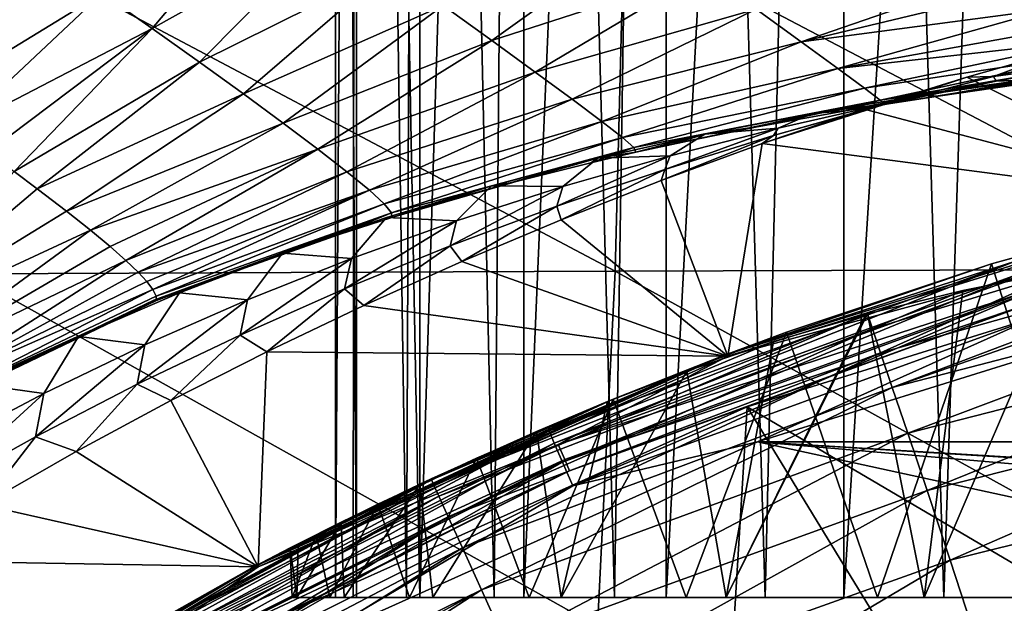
# Model space of a CAD drawing. Header units: metres. Extents: x -109 to 109, y -19 to 107.
# Tile 132 of 256: x -11.95 to -6.65, y 40.67 to 43.82. Entities that reach past the tile are written whole.
import ezdxf

# ---------------------------------------------------------------- set-up
doc = ezdxf.new("R2010")
doc.units = ezdxf.units.M
doc.layers.add('solid_21_412_310_XXX', color=7, linetype='CONTINUOUS')

msp = doc.modelspace()

# ---------------------------------------------------------------- linework, layer by layer
at = {"layer": 'solid_21_412_310_XXX'}
for points in [[(-10.135517, 40.705734, 5.89563), (-10.135516, 58.705734, 5.895645), (-10.25, 58.705734, 4.36796)], [(-10.135517, 40.705734, 5.89563), (-10.25, 58.705734, 4.36796), (-10.25, 40.705734, 4.36796)], [(-10.135516, 58.705734, 2.840276), (-10.25, 40.705734, 4.36796), (-10.25, 58.705734, 4.36796)], [(-10.153898, 40.705734, 2.967655), (-10.25, 40.705734, 4.36796), (-10.135516, 58.705734, 2.840276)], [(-9.867392, 40.705734, 1.593601), (-10.153898, 40.705734, 2.967655), (-10.135516, 58.705734, 2.840276)], [(-10.135517, 40.705734, 5.89563), (-9.794619, 40.705734, 7.389206), (-10.135516, 58.705734, 5.895645)], [(-9.794619, 40.705734, 7.389206), (-9.794635, 58.705734, 7.389157), (-10.135516, 58.705734, 5.895645)], [(-9.867392, 40.705734, 1.593601), (-10.135516, 58.705734, 2.840276), (-9.794635, 58.705734, 1.346764)], [(-9.395852, 40.705734, 0.271565), (-9.867392, 40.705734, 1.593601), (-9.794635, 58.705734, 1.346764)], [(-9.794619, 40.705734, 7.389206), (-9.234975, 58.705734, 8.815177), (-9.794635, 58.705734, 7.389157)], [(-9.395852, 40.705734, 0.271565), (-9.794635, 58.705734, 1.346764), (-9.234975, 58.705734, -0.079256)], [(-9.794619, 40.705734, 7.389206), (-9.234924, 40.705734, 8.815282), (-9.234975, 58.705734, 8.815177)], [(-8.74812, 40.705734, -0.973657), (-9.395852, 40.705734, 0.271565), (-9.234975, 58.705734, -0.079256)], [(-9.234924, 40.705734, 8.815282), (-8.469011, 58.705734, 10.141897), (-9.234975, 58.705734, 8.815177)], [(-8.74812, 40.705734, -0.973657), (-9.234975, 58.705734, -0.079256), (-8.469011, 58.705734, -1.405976)], [(-9.234924, 40.705734, 8.815282), (-8.468955, 40.705734, 10.141979), (-8.469011, 58.705734, 10.141897)], [(-7.936343, 40.705734, -2.118714), (-8.74812, 40.705734, -0.973657), (-8.469011, 58.705734, -1.405976)], [(-8.468955, 40.705734, 10.141979), (-7.513847, 58.705734, 11.339661), (-8.469011, 58.705734, 10.141897)], [(-7.936343, 40.705734, -2.118714), (-8.469011, 58.705734, -1.405976), (-7.513847, 58.705734, -2.60374)], [(-8.468955, 40.705734, 10.141979), (-7.513785, 40.705734, 11.339726), (-7.513847, 58.705734, 11.339661)], [(-6.975744, 40.705734, -3.142132), (-7.936343, 40.705734, -2.118714), (-7.513847, 58.705734, -2.60374)], [(-7.513785, 40.705734, 11.339726), (-6.390839, 58.705734, 12.381679), (-7.513847, 58.705734, 11.339661)], [(-6.975744, 40.705734, -3.142132), (-7.513847, 58.705734, -2.60374), (-6.390839, 58.705734, -3.645758)], [(-7.513785, 40.705734, 11.339726), (-6.390759, 40.705734, 12.381742), (-6.390839, 58.705734, 12.381679)], [(-5.884339, 40.705734, -4.024718), (-6.975744, 40.705734, -3.142132), (-6.390839, 58.705734, -3.645758)], [(-11.505274, 43.960884, -64.931694), (-11.235489, 43.770767, -64.630394), (-10.58658, 44.541611, -65.143654)], [(-11.235489, 43.770767, -64.630394), (-10.263601, 44.314651, -64.839737), (-10.58658, 44.541611, -65.143654)], [(-12.706258, 43.519833, -65.131866), (-11.787215, 44.157234, -65.215622), (-12.078948, 44.3582, -65.484505)], [(-11.235489, 43.770767, -64.630394), (-10.98093, 43.589035, -64.309959), (-10.263601, 44.314651, -64.839737)], [(-10.98093, 43.589035, -64.309959), (-9.957098, 44.0979, -64.510445), (-10.263601, 44.314651, -64.839737)], [(-8.744271, 42.462906, -73.587021), (-12.234282, 42.449509, -73.387718), (-12.166553, 44.278259, -73.395454)], [(-8.696971, 44.285915, -73.596016), (-8.744271, 42.462906, -73.587021), (-12.166553, 44.278259, -73.395454)], [(-9.67053, 43.893742, -64.154686), (-9.407983, 43.705063, -63.771671), (-8.579181, 44.299072, -64.344574)], [(-9.407983, 43.705063, -63.771671), (-8.266761, 44.075279, -63.941566), (-8.579181, 44.299072, -64.344574)], [(-5.253023, 42.473896, -73.720161), (-8.744271, 42.462906, -73.587021), (-8.696971, 44.285915, -73.596016)], [(-5.224402, 44.292446, -73.730019), (-5.253023, 42.473896, -73.720161), (-8.696971, 44.285915, -73.596016)], [(-12.706258, 43.519833, -65.131866), (-12.481164, 43.362278, -64.850449), (-11.787215, 44.157234, -65.215622)], [(-12.481164, 43.362278, -64.850449), (-11.505274, 43.960884, -64.931694), (-11.787215, 44.157234, -65.215622)], [(-10.98093, 43.589035, -64.309959), (-10.744977, 43.418072, -63.968884), (-9.957098, 44.0979, -64.510445)], [(-10.744977, 43.418072, -63.968884), (-9.67053, 43.893742, -64.154686), (-9.957098, 44.0979, -64.510445)], [(-9.407983, 43.705063, -63.771671), (-9.174435, 43.535465, -63.361084), (-8.266761, 44.075279, -63.941566)], [(-9.174435, 43.535465, -63.361084), (-7.985931, 43.873409, -63.504761), (-8.266761, 44.075279, -63.941566)], [(-7.985931, 43.873409, -63.504761), (-7.742855, 43.69796, -63.03405), (-6.667575, 44.069431, -63.45475)], [(-7.742855, 43.69796, -63.03405), (-6.550521, 43.984989, -63.244579), (-6.667575, 44.069431, -63.45475)], [(-12.481164, 43.362278, -64.850449), (-12.287076, 43.224388, -64.589897), (-11.505274, 43.960884, -64.931694)], [(-12.287076, 43.224388, -64.589897), (-11.235489, 43.770767, -64.630394), (-11.505274, 43.960884, -64.931694)], [(-7.742855, 43.69796, -63.03405), (-6.398482, 43.875362, -62.933884), (-6.550521, 43.984989, -63.244579)], [(-10.744977, 43.418072, -63.968884), (-10.531339, 43.260502, -63.606277), (-9.67053, 43.893742, -64.154686)], [(-10.531339, 43.260502, -63.606277), (-9.407983, 43.705063, -63.771671), (-9.67053, 43.893742, -64.154686)], [(-9.174435, 43.535465, -63.361084), (-8.975142, 43.388763, -62.92305), (-7.985931, 43.873409, -63.504761)], [(-8.975142, 43.388763, -62.92305), (-7.742855, 43.69796, -63.03405), (-7.985931, 43.873409, -63.504761)], [(-7.742855, 43.69796, -63.03405), (-7.545336, 43.554562, -62.531776), (-6.398482, 43.875362, -62.933884)], [(-7.545336, 43.554562, -62.531776), (-6.271447, 43.783768, -62.626419), (-6.398482, 43.875362, -62.933884)], [(-7.545336, 43.554562, -62.531776), (-6.167446, 43.708496, -62.321278), (-6.271447, 43.783768, -62.626419)], [(-12.287076, 43.224388, -64.589897), (-12.120872, 43.104397, -64.348633), (-11.235489, 43.770767, -64.630394)], [(-12.120872, 43.104397, -64.348633), (-11.978281, 42.999664, -64.123779), (-11.235489, 43.770767, -64.630394)], [(-11.978281, 42.999664, -64.123779), (-10.98093, 43.589035, -64.309959), (-11.235489, 43.770767, -64.630394)], [(-10.531339, 43.260502, -63.606277), (-10.344193, 43.119282, -63.222145), (-9.407983, 43.705063, -63.771671)], [(-10.344193, 43.119282, -63.222145), (-9.174435, 43.535465, -63.361084), (-9.407983, 43.705063, -63.771671)], [(-8.975142, 43.388763, -62.92305), (-8.816443, 43.269554, -62.459923), (-7.742855, 43.69796, -63.03405)], [(-8.816443, 43.269554, -62.459923), (-7.545336, 43.554562, -62.531776), (-7.742855, 43.69796, -63.03405)], [(-7.545336, 43.554562, -62.531776), (-7.401624, 43.449116, -62.001244), (-6.167446, 43.708496, -62.321278)], [(-7.401624, 43.449116, -62.001244), (-6.084588, 43.648289, -62.016628), (-6.167446, 43.708496, -62.321278)], [(-7.401624, 43.449116, -62.001244), (-7.317265, 43.384617, -61.450012), (-6.084588, 43.648289, -62.016628)], [(-7.317265, 43.384617, -61.450012), (-6.021764, 43.602779, -61.712471), (-6.084588, 43.648289, -62.016628)], [(-6.851213, 43.50705, -43.132038), (-6.294124, 43.665695, -43.132038), (-6.708153, 43.511215, -48.952057)], [(-5.49151, 42.828823, -43.132038), (-6.294124, 43.665695, -43.132038), (-6.851213, 43.50705, -43.132038)], [(-6.294124, 43.665695, -43.132038), (-6.110223, 43.649391, -48.952057), (-6.708153, 43.511215, -48.952057)], [(-6.102343, 43.59399, -54.777897), (-6.708153, 43.511215, -48.952057), (-6.110223, 43.649391, -48.952057)], [(-11.978281, 42.999664, -64.123779), (-11.854771, 42.907223, -63.911083), (-10.98093, 43.589035, -64.309959)], [(-11.854771, 42.907223, -63.911083), (-10.744977, 43.418072, -63.968884), (-10.98093, 43.589035, -64.309959)], [(-7.317265, 43.384617, -61.450012), (-5.978471, 43.571648, -61.410694), (-6.021764, 43.602779, -61.712471)], [(-7.317265, 43.384617, -61.450012), (-7.297061, 43.360424, -60.890606), (-5.978471, 43.571648, -61.410694)], [(-7.005646, 43.406128, -60.874866), (-5.978471, 43.571648, -61.410694), (-7.297061, 43.360424, -60.890606)], [(-6.486822, 43.480522, -60.847862), (-5.978471, 43.571648, -61.410694), (-7.005646, 43.406128, -60.874866)], [(-6.102343, 43.59399, -54.777897), (-6.693852, 43.486202, -54.777897), (-6.708153, 43.511215, -48.952057)], [(-6.516606, 43.492729, -60.603737), (-6.693852, 43.486202, -54.777897), (-6.102343, 43.59399, -54.777897)], [(-10.344193, 43.119282, -63.222145), (-10.187848, 42.997456, -62.81694), (-9.174435, 43.535465, -63.361084)], [(-10.187848, 42.997456, -62.81694), (-8.975142, 43.388763, -62.92305), (-9.174435, 43.535465, -63.361084)], [(-8.816443, 43.269554, -62.459923), (-8.704906, 43.182545, -61.974892), (-7.545336, 43.554562, -62.531776)], [(-8.704906, 43.182545, -61.974892), (-7.401624, 43.449116, -62.001244), (-7.545336, 43.554562, -62.531776)], [(-6.693852, 43.486202, -54.777897), (-7.302315, 43.359352, -48.952061), (-6.708153, 43.511215, -48.952057)], [(-6.851213, 43.50705, -43.132038), (-6.708153, 43.511215, -48.952057), (-7.302315, 43.359352, -48.952061)], [(-7.404086, 43.335072, -43.132038), (-6.851213, 43.50705, -43.132038), (-7.302315, 43.359352, -48.952061)], [(-5.49151, 42.828823, -43.132038), (-6.851213, 43.50705, -43.132038), (-7.404086, 43.335072, -43.132038)], [(-6.693852, 43.486202, -54.777897), (-7.282412, 43.366531, -54.777901), (-7.302315, 43.359352, -48.952061)], [(-7.101104, 43.408661, -60.603741), (-7.282412, 43.366531, -54.777901), (-6.693852, 43.486202, -54.777897)], [(-6.516606, 43.492729, -60.603737), (-7.101104, 43.408661, -60.603741), (-6.693852, 43.486202, -54.777897)], [(-7.005646, 43.406128, -60.874866), (-7.101104, 43.408661, -60.603741), (-6.516606, 43.492729, -60.603737)], [(-6.486822, 43.480522, -60.847862), (-7.005646, 43.406128, -60.874866), (-6.516606, 43.492729, -60.603737)], [(-11.854771, 42.907223, -63.911083), (-11.697564, 42.786449, -63.606945), (-10.744977, 43.418072, -63.968884)], [(-11.697564, 42.786449, -63.606945), (-10.531339, 43.260502, -63.606277), (-10.744977, 43.418072, -63.968884)], [(-8.704906, 43.182545, -61.974892), (-8.643495, 43.128582, -61.474148), (-7.401624, 43.449116, -62.001244)], [(-8.643495, 43.128582, -61.474148), (-7.317265, 43.384617, -61.450012), (-7.401624, 43.449116, -62.001244)], [(-7.101104, 43.408661, -60.603741), (-7.683089, 43.312302, -60.603745), (-7.282412, 43.366531, -54.777901)], [(-7.504113, 43.325985, -60.90202), (-7.683089, 43.312302, -60.603745), (-7.101104, 43.408661, -60.603741)], [(-7.297061, 43.360424, -60.890606), (-7.504113, 43.325985, -60.90202), (-7.101104, 43.408661, -60.603741)], [(-7.005646, 43.406128, -60.874866), (-7.297061, 43.360424, -60.890606), (-7.101104, 43.408661, -60.603741)], [(-10.187848, 42.997456, -62.81694), (-10.067108, 42.898369, -62.393089), (-8.975142, 43.388763, -62.92305)], [(-10.067108, 42.898369, -62.393089), (-8.816443, 43.269554, -62.459923), (-8.975142, 43.388763, -62.92305)], [(-8.643495, 43.128582, -61.474148), (-8.632507, 43.103817, -60.967365), (-7.317265, 43.384617, -61.450012)], [(-7.317265, 43.384617, -61.450012), (-8.632507, 43.103817, -60.967365), (-8.435618, 43.147259, -60.955593)], [(-7.317265, 43.384617, -61.450012), (-8.435618, 43.147259, -60.955593), (-7.980281, 43.239834, -60.928959)], [(-7.317265, 43.384617, -61.450012), (-7.980281, 43.239834, -60.928959), (-7.504113, 43.325985, -60.90202)], [(-7.952562, 43.149845, -43.132038), (-7.302315, 43.359352, -48.952061), (-7.892269, 43.193016, -48.952061)], [(-7.952562, 43.149845, -43.132038), (-7.404086, 43.335072, -43.132038), (-7.302315, 43.359352, -48.952061)], [(-7.282412, 43.366531, -54.777901), (-7.892269, 43.193016, -48.952061), (-7.302315, 43.359352, -48.952061)], [(-7.282412, 43.366531, -54.777901), (-7.867551, 43.233265, -54.777905), (-7.892269, 43.193016, -48.952061)], [(-7.683089, 43.312302, -60.603745), (-7.867551, 43.233265, -54.777905), (-7.282412, 43.366531, -54.777901)], [(-7.317265, 43.384617, -61.450012), (-7.504113, 43.325985, -60.90202), (-7.297061, 43.360424, -60.890606)], [(-7.683089, 43.312302, -60.603745), (-8.262053, 43.200993, -60.603748), (-7.867551, 43.233265, -54.777905)], [(-7.980281, 43.239834, -60.928959), (-8.262053, 43.200993, -60.603748), (-7.683089, 43.312302, -60.603745)], [(-7.504113, 43.325985, -60.90202), (-7.980281, 43.239834, -60.928959), (-7.683089, 43.312302, -60.603745)], [(-5.49151, 42.828823, -43.132038), (-7.404086, 43.335072, -43.132038), (-7.952562, 43.149845, -43.132038)], [(-11.697564, 42.786449, -63.606945), (-11.568384, 42.683582, -63.315701), (-10.531339, 43.260502, -63.606277)], [(-11.568384, 42.683582, -63.315701), (-10.344193, 43.119282, -63.222145), (-10.531339, 43.260502, -63.606277)], [(-10.067108, 42.898369, -62.393089), (-9.986792, 42.825333, -61.953739), (-8.816443, 43.269554, -62.459923)], [(-9.986792, 42.825333, -61.953739), (-8.704906, 43.182545, -61.974892), (-8.816443, 43.269554, -62.459923)], [(-8.262053, 43.200993, -60.603748), (-8.837488, 43.072083, -60.603752), (-8.448794, 43.084682, -54.777905)], [(-8.632507, 43.103817, -60.967365), (-8.837488, 43.072083, -60.603752), (-8.262053, 43.200993, -60.603748)], [(-8.435618, 43.147259, -60.955593), (-8.632507, 43.103817, -60.967365), (-8.262053, 43.200993, -60.603748)], [(-8.496443, 42.951439, -43.132038), (-7.892269, 43.193016, -48.952061), (-8.477577, 43.011417, -48.952061)], [(-8.496443, 42.951439, -43.132038), (-7.952562, 43.149845, -43.132038), (-7.892269, 43.193016, -48.952061)], [(-7.867551, 43.233265, -54.777905), (-8.477577, 43.011417, -48.952061), (-7.892269, 43.193016, -48.952061)], [(-7.867551, 43.233265, -54.777905), (-8.448794, 43.084682, -54.777905), (-8.477577, 43.011417, -48.952061)], [(-8.262053, 43.200993, -60.603748), (-8.448794, 43.084682, -54.777905), (-7.867551, 43.233265, -54.777905)], [(-7.980281, 43.239834, -60.928959), (-8.435618, 43.147259, -60.955593), (-8.262053, 43.200993, -60.603748)], [(-9.986792, 42.825333, -61.953739), (-9.947468, 42.778023, -61.503712), (-8.704906, 43.182545, -61.974892)], [(-9.947468, 42.778023, -61.503712), (-8.643495, 43.128582, -61.474148), (-8.704906, 43.182545, -61.974892)], [(-8.137481, 42.005932, -43.132038), (-7.952562, 43.149845, -43.132038), (-8.496443, 42.951439, -43.132038)], [(-8.137481, 42.005932, -43.132038), (-5.49151, 42.828823, -43.132038), (-7.952562, 43.149845, -43.132038)], [(-11.568384, 42.683582, -63.315701), (-11.462622, 42.595604, -63.032528), (-10.344193, 43.119282, -63.222145)], [(-11.462622, 42.595604, -63.032528), (-11.377606, 42.520695, -62.755253), (-10.344193, 43.119282, -63.222145)], [(-11.377606, 42.520695, -62.755253), (-10.187848, 42.997456, -62.81694), (-10.344193, 43.119282, -63.222145)], [(-9.947468, 42.778023, -61.503712), (-9.946214, 42.751614, -61.04982), (-8.643495, 43.128582, -61.474148)], [(-8.643495, 43.128582, -61.474148), (-9.946214, 42.751614, -61.04982), (-9.704815, 42.825241, -61.03418)], [(-8.643495, 43.128582, -61.474148), (-9.704815, 42.825241, -61.03418), (-9.298038, 42.939865, -61.008305)], [(-8.643495, 43.128582, -61.474148), (-9.298038, 42.939865, -61.008305), (-8.874935, 43.047264, -60.982079)], [(-8.643495, 43.128582, -61.474148), (-8.874935, 43.047264, -60.982079), (-8.632507, 43.103817, -60.967365)], [(-8.632507, 43.103817, -60.967365), (-8.874935, 43.047264, -60.982079), (-8.837488, 43.072083, -60.603752)], [(-8.837488, 43.072083, -60.603752), (-9.408856, 42.923019, -60.603756), (-9.02567, 42.919071, -54.777908)], [(-9.298038, 42.939865, -61.008305), (-9.408856, 42.923019, -60.603756), (-8.837488, 43.072083, -60.603752)], [(-8.874935, 43.047264, -60.982079), (-9.298038, 42.939865, -61.008305), (-8.837488, 43.072083, -60.603752)], [(-8.448794, 43.084682, -54.777905), (-9.057799, 42.813774, -48.952065), (-8.477577, 43.011417, -48.952061)], [(-8.448794, 43.084682, -54.777905), (-9.02567, 42.919071, -54.777908), (-9.057799, 42.813774, -48.952065)], [(-8.837488, 43.072083, -60.603752), (-9.02567, 42.919071, -54.777908), (-8.448794, 43.084682, -54.777905)], [(-12.785566, 42.119202, -63.475552), (-11.854771, 42.907223, -63.911083), (-11.978281, 42.999664, -64.123779)], [(-11.377606, 42.520695, -62.755253), (-11.311996, 42.458157, -62.484341), (-10.187848, 42.997456, -62.81694)], [(-11.311996, 42.458157, -62.484341), (-10.067108, 42.898369, -62.393089), (-10.187848, 42.997456, -62.81694)], [(-9.035237, 42.740036, -43.132038), (-8.477577, 43.011417, -48.952061), (-9.057799, 42.813774, -48.952065)], [(-9.035237, 42.740036, -43.132038), (-8.496443, 42.951439, -43.132038), (-8.477577, 43.011417, -48.952061)], [(-9.298038, 42.939865, -61.008305), (-9.704815, 42.825241, -61.03418), (-9.408856, 42.923019, -60.603756)], [(-8.137481, 42.005932, -43.132038), (-8.496443, 42.951439, -43.132038), (-9.035237, 42.740036, -43.132038)], [(-12.785566, 42.119202, -63.475552), (-11.697564, 42.786449, -63.606945), (-11.854771, 42.907223, -63.911083)], [(-11.311996, 42.458157, -62.484341), (-11.264183, 42.406696, -62.219448), (-10.067108, 42.898369, -62.393089)], [(-11.264183, 42.406696, -62.219448), (-11.232021, 42.363953, -61.950253), (-10.067108, 42.898369, -62.393089)], [(-11.232021, 42.363953, -61.950253), (-9.986792, 42.825333, -61.953739), (-10.067108, 42.898369, -62.393089)], [(-9.408856, 42.923019, -60.603756), (-9.97524, 42.752594, -60.60376), (-9.597672, 42.734833, -54.777912)], [(-9.946214, 42.751614, -61.04982), (-9.97524, 42.752594, -60.60376), (-9.408856, 42.923019, -60.603756)], [(-9.704815, 42.825241, -61.03418), (-9.946214, 42.751614, -61.04982), (-9.408856, 42.923019, -60.603756)], [(-9.02567, 42.919071, -54.777908), (-9.632488, 42.599327, -48.952065), (-9.057799, 42.813774, -48.952065)], [(-9.02567, 42.919071, -54.777908), (-9.597672, 42.734833, -54.777912), (-9.632488, 42.599327, -48.952065)], [(-9.408856, 42.923019, -60.603756), (-9.597672, 42.734833, -54.777912), (-9.02567, 42.919071, -54.777908)], [(-11.232021, 42.363953, -61.950253), (-11.21463, 42.328941, -61.665184), (-9.986792, 42.825333, -61.953739)], [(-11.21463, 42.328941, -61.665184), (-9.947468, 42.778023, -61.503712), (-9.986792, 42.825333, -61.953739)], [(-5.504253, 42.837395, -39.132038), (-8.155906, 42.011108, -39.132038), (-6.719365, 42.502327, -3.700505)], [(-6.589449, 42.516048, -39.286549), (-8.155906, 42.011108, -39.132038), (-5.504253, 42.837395, -39.132038)], [(-6.553098, 42.437363, -43.148811), (-5.49151, 42.828823, -43.132038), (-8.137481, 42.005932, -43.132038)], [(-5.492, 42.840412, -4.581232), (-6.719365, 42.502327, -3.700505), (-6.144502, 40.705734, -4.146443)], [(-5.504253, 42.837395, -39.132038), (-6.719365, 42.502327, -3.700505), (-5.492, 42.840412, -4.581232)], [(-12.785566, 42.119202, -63.475552), (-11.568384, 42.683582, -63.315701), (-11.697564, 42.786449, -63.606945)], [(-9.947468, 42.778023, -61.503712), (-11.227458, 42.307384, -61.134068), (-10.73547, 42.480427, -61.102066)], [(-11.212085, 42.30479, -61.386341), (-11.227458, 42.307384, -61.134068), (-9.947468, 42.778023, -61.503712)], [(-11.21463, 42.328941, -61.665184), (-11.212085, 42.30479, -61.386341), (-9.947468, 42.778023, -61.503712)], [(-9.947468, 42.778023, -61.503712), (-10.73547, 42.480427, -61.102066), (-10.229794, 42.659634, -61.068417)], [(-9.947468, 42.778023, -61.503712), (-10.229794, 42.659634, -61.068417), (-9.946214, 42.751614, -61.04982)], [(-9.568791, 42.515686, -43.132038), (-9.057799, 42.813774, -48.952065), (-9.632488, 42.599327, -48.952065)], [(-9.568791, 42.515686, -43.132038), (-9.035237, 42.740036, -43.132038), (-9.057799, 42.813774, -48.952065)], [(-9.97524, 42.752594, -60.60376), (-10.535458, 42.560528, -60.603764), (-10.164022, 42.531364, -54.777912)], [(-10.229794, 42.659634, -61.068417), (-10.535458, 42.560528, -60.603764), (-9.97524, 42.752594, -60.60376)], [(-9.946214, 42.751614, -61.04982), (-10.229794, 42.659634, -61.068417), (-9.97524, 42.752594, -60.60376)], [(-9.597672, 42.734833, -54.777912), (-10.201082, 42.367786, -48.952068), (-9.632488, 42.599327, -48.952065)], [(-9.597672, 42.734833, -54.777912), (-10.164022, 42.531364, -54.777912), (-10.201082, 42.367786, -48.952068)], [(-9.97524, 42.752594, -60.60376), (-10.164022, 42.531364, -54.777912), (-9.597672, 42.734833, -54.777912)], [(-8.137481, 42.005932, -43.132038), (-9.035237, 42.740036, -43.132038), (-9.568791, 42.515686, -43.132038)], [(-12.785566, 42.119202, -63.475552), (-12.585659, 41.940525, -62.821461), (-11.568384, 42.683582, -63.315701)], [(-12.585659, 41.940525, -62.821461), (-11.462622, 42.595604, -63.032528), (-11.568384, 42.683582, -63.315701)], [(-10.229794, 42.659634, -61.068417), (-10.73547, 42.480427, -61.102066), (-10.535458, 42.560528, -60.603764)], [(-7.315782, 42.023174, 13.45169), (-5.159192, 42.62981, 13.513054), (-6.324926, 42.468197, 12.749207)], [(-7.252551, 41.83704, 14.155521), (-5.159192, 42.62981, 13.513054), (-7.315782, 42.023174, 13.45169)], [(-7.252551, 41.83704, 14.155521), (-4.922395, 42.652302, 13.642658), (-5.159192, 42.62981, 13.513054)], [(-4.868253, 42.455872, 14.307126), (-4.922395, 42.652302, 13.642658), (-7.252551, 41.83704, 14.155521)], [(-12.585659, 41.940525, -62.821461), (-11.377606, 42.520695, -62.755253), (-11.462622, 42.595604, -63.032528)], [(-10.535458, 42.560528, -60.603764), (-11.088326, 42.346573, -60.603771), (-10.723804, 42.308559, -54.777916)], [(-10.73547, 42.480427, -61.102066), (-11.088326, 42.346573, -60.603771), (-10.535458, 42.560528, -60.603764)], [(-10.535458, 42.560528, -60.603764), (-10.723804, 42.308559, -54.777916), (-10.164022, 42.531364, -54.777912)], [(-10.096933, 42.278454, -43.132038), (-9.632488, 42.599327, -48.952065), (-10.201082, 42.367786, -48.952068)], [(-10.096933, 42.278454, -43.132038), (-9.568791, 42.515686, -43.132038), (-9.632488, 42.599327, -48.952065)], [(-12.585659, 41.940525, -62.821461), (-12.472627, 41.818638, -62.205818), (-11.377606, 42.520695, -62.755253)], [(-12.472627, 41.818638, -62.205818), (-11.311996, 42.458157, -62.484341), (-11.377606, 42.520695, -62.755253)], [(-10.164022, 42.531364, -54.777912), (-10.762934, 42.119179, -48.952068), (-10.201082, 42.367786, -48.952068)], [(-10.164022, 42.531364, -54.777912), (-10.723804, 42.308559, -54.777916), (-10.762934, 42.119179, -48.952068)], [(-8.137481, 42.005932, -43.132038), (-9.568791, 42.515686, -43.132038), (-10.096933, 42.278454, -43.132038)], [(-6.589449, 42.516048, -39.286549), (-9.100135, 41.602234, -39.286549), (-8.155906, 42.011108, -39.132038)], [(-9.071969, 41.536938, -39.42606), (-9.100135, 41.602234, -39.286549), (-6.589449, 42.516048, -39.286549)], [(-9.071969, 41.536938, -39.42606), (-6.589449, 42.516048, -39.286549), (-6.569054, 42.447926, -39.42606)], [(-8.155906, 42.011108, -39.132038), (-7.821198, 42.135086, -2.637667), (-6.719365, 42.502327, -3.700505)], [(-6.508746, 42.288929, -43.272125), (-8.034056, 41.732529, -43.364555), (-5.421776, 42.544952, -43.364555)], [(-5.721476, 40.370373, -52.132038), (-5.421776, 42.544952, -43.364555), (-8.034056, 41.732529, -43.364555)], [(-6.719365, 42.502327, -3.700505), (-7.821198, 42.135086, -2.637667), (-7.333045, 40.705734, -3.147121)], [(-6.719365, 42.502327, -3.700505), (-7.333045, 40.705734, -3.147121), (-6.144502, 40.705734, -4.146443)], [(-12.472627, 41.818638, -62.205818), (-11.264183, 42.406696, -62.219448), (-11.311996, 42.458157, -62.484341)], [(-8.83966, 40.549294, -73.57373), (-12.371489, 40.533497, -73.373886), (-12.234282, 42.449509, -73.387718)], [(-8.744271, 42.462906, -73.587021), (-8.83966, 40.549294, -73.57373), (-12.234282, 42.449509, -73.387718)], [(-10.73547, 42.480427, -61.102066), (-11.227458, 42.307384, -61.134068), (-11.088326, 42.346573, -60.603771)], [(-5.310817, 40.56115, -73.707146), (-8.83966, 40.549294, -73.57373), (-8.744271, 42.462906, -73.587021)], [(-5.253023, 42.473896, -73.720161), (-5.310817, 40.56115, -73.707146), (-8.744271, 42.462906, -73.587021)], [(-7.359425, 42.152721, 12.67403), (-6.324926, 42.468197, 12.749207), (-6.872587, 42.358353, 12.306319)], [(-7.315782, 42.023174, 13.45169), (-6.324926, 42.468197, 12.749207), (-7.359425, 42.152721, 12.67403)], [(-4.868253, 42.455872, 14.307126), (-7.252551, 41.83704, 14.155521), (-7.169179, 41.590652, 14.785447)], [(-4.809117, 42.194672, 14.9088), (-4.868253, 42.455872, 14.307126), (-7.169179, 41.590652, 14.785447)], [(-6.324926, 42.468197, 12.749207), (-5.860205, 40.705734, 13.080481), (-7.081132, 40.705734, 12.120869)], [(-6.872587, 42.358353, 12.306319), (-6.324926, 42.468197, 12.749207), (-7.081132, 40.705734, 12.120869)], [(-12.472627, 41.818638, -62.205818), (-11.232021, 42.363953, -61.950253), (-11.264183, 42.406696, -62.219448)], [(-9.071969, 41.536938, -39.42606), (-6.569054, 42.447926, -39.42606), (-9.028092, 41.435223, -39.536732)], [(-9.050389, 41.530239, -43.148811), (-6.553098, 42.437363, -43.148811), (-8.137481, 42.005932, -43.132038)], [(-6.527925, 42.353115, -43.197319), (-6.553098, 42.437363, -43.148811), (-9.050389, 41.530239, -43.148811)], [(-6.569054, 42.447926, -39.42606), (-6.537283, 42.341801, -39.536732), (-9.028092, 41.435223, -39.536732)], [(-12.472627, 41.818638, -62.205818), (-12.434478, 41.749245, -61.657898), (-11.232021, 42.363953, -61.950253)], [(-12.434478, 41.749245, -61.657898), (-11.21463, 42.328941, -61.665184), (-11.232021, 42.363953, -61.950253)], [(-11.088326, 42.346573, -60.603771), (-11.632656, 42.110466, -60.603775), (-11.276104, 42.066311, -54.77792)], [(-11.227458, 42.307384, -61.134068), (-11.632656, 42.110466, -60.603775), (-11.088326, 42.346573, -60.603771)], [(-11.088326, 42.346573, -60.603771), (-11.276104, 42.066311, -54.77792), (-10.723804, 42.308559, -54.777916)], [(-10.619145, 42.028576, -43.132038), (-10.201082, 42.367786, -48.952068), (-10.762934, 42.119179, -48.952068)], [(-10.619145, 42.028576, -43.132038), (-10.096933, 42.278454, -43.132038), (-10.201082, 42.367786, -48.952068)], [(-6.527925, 42.353115, -43.197319), (-9.050389, 41.530239, -43.148811), (-9.015624, 41.449478, -43.197319)], [(-6.527925, 42.353115, -43.197319), (-9.015624, 41.449478, -43.197319), (-6.508746, 42.288929, -43.272125)], [(7.978738, 41.543549, -39.632038), (-7.978857, 41.543503, -39.632038), (-5.384726, 42.351891, -39.632038)], [(-6.497252, 42.208088, -39.607712), (-5.384726, 42.351891, -39.632038), (-7.978857, 41.543503, -39.632038)], [(-7.386091, 42.232426, 11.830913), (-6.872587, 42.358353, 12.306319), (-7.081132, 40.705734, 12.120869)], [(-7.359425, 42.152721, 12.67403), (-6.872587, 42.358353, 12.306319), (-7.386091, 42.232426, 11.830913)], [(-11.212085, 42.30479, -61.386341), (-12.440517, 41.716999, -61.217186), (-12.050738, 41.915077, -61.19091)], [(-12.434478, 41.749245, -61.657898), (-12.440517, 41.716999, -61.217186), (-11.212085, 42.30479, -61.386341)], [(-12.434478, 41.749245, -61.657898), (-11.212085, 42.30479, -61.386341), (-11.21463, 42.328941, -61.665184)], [(-11.212085, 42.30479, -61.386341), (-12.050738, 41.915077, -61.19091), (-11.634001, 42.11084, -61.162701)], [(-11.227458, 42.307384, -61.134068), (-11.634001, 42.11084, -61.162701), (-11.632656, 42.110466, -60.603775)], [(-11.212085, 42.30479, -61.386341), (-11.634001, 42.11084, -61.162701), (-11.227458, 42.307384, -61.134068)], [(-10.723804, 42.308559, -54.777916), (-11.317394, 41.853554, -48.952068), (-10.762934, 42.119179, -48.952068)], [(-10.723804, 42.308559, -54.777916), (-11.276104, 42.066311, -54.77792), (-11.317394, 41.853554, -48.952068)], [(-9.028092, 41.435223, -39.536732), (-6.537283, 42.341801, -39.536732), (-8.972808, 41.307056, -39.607712)], [(-6.537283, 42.341801, -39.536732), (-6.497252, 42.208088, -39.607712), (-8.972808, 41.307056, -39.607712)], [(-8.137481, 42.005932, -43.132038), (-10.096933, 42.278454, -43.132038), (-10.619145, 42.028576, -43.132038)], [(-9.015624, 41.449478, -43.197319), (-8.989136, 41.387943, -43.272125), (-6.508746, 42.288929, -43.272125)], [(-6.508746, 42.288929, -43.272125), (-8.989136, 41.387943, -43.272125), (-8.034056, 41.732529, -43.364555)], [(-9.721172, 41.313911, 11.473642), (-7.395819, 42.229809, 11.821273), (-7.892495, 42.084099, 11.29317)], [(-9.721172, 41.313911, 11.473642), (-9.692837, 41.250626, 12.362976), (-7.395819, 42.229809, 11.821273)], [(-9.692837, 41.250626, 12.362976), (-7.386091, 42.232426, 11.830913), (-7.395819, 42.229809, 11.821273)], [(-9.692837, 41.250626, 12.362976), (-7.359425, 42.152721, 12.67403), (-7.386091, 42.232426, 11.830913)], [(-8.972808, 41.307056, -39.607712), (-6.497252, 42.208088, -39.607712), (-7.978857, 41.543503, -39.632038)], [(-7.386091, 42.232426, 11.830913), (-7.081132, 40.705734, 12.120869), (-8.147133, 40.705734, 10.991722)], [(-7.395819, 42.229809, 11.821273), (-7.386091, 42.232426, 11.830913), (-8.147133, 40.705734, 10.991722)], [(-7.892495, 42.084099, 11.29317), (-7.395819, 42.229809, 11.821273), (-8.147133, 40.705734, 10.991722)], [(-4.809117, 42.194672, 14.9088), (-7.169179, 41.590652, 14.785447), (-7.065499, 41.2812, 15.342924)], [(-4.736746, 41.869217, 15.441625), (-4.809117, 42.194672, 14.9088), (-7.065499, 41.2812, 15.342924)], [(-9.692837, 41.250626, 12.362976), (-9.642606, 41.139366, 13.187947), (-7.359425, 42.152721, 12.67403)], [(-9.642606, 41.139366, 13.187947), (-7.315782, 42.023174, 13.45169), (-7.359425, 42.152721, 12.67403)], [(-7.821198, 42.135086, -2.637667), (-8.754429, 41.774487, -1.429446), (-8.361234, 40.705734, -1.983399)], [(-8.155906, 42.011108, -39.132038), (-8.754429, 41.774487, -1.429446), (-7.821198, 42.135086, -2.637667)], [(-7.821198, 42.135086, -2.637667), (-8.361234, 40.705734, -1.983399), (-7.333045, 40.705734, -3.147121)], [(-11.632656, 42.110466, -60.603775), (-12.167284, 41.851994, -60.603779), (-11.820006, 41.804516, -54.777924)], [(-12.050738, 41.915077, -61.19091), (-12.167284, 41.851994, -60.603779), (-11.632656, 42.110466, -60.603775)], [(-11.634001, 42.11084, -61.162701), (-12.050738, 41.915077, -61.19091), (-11.632656, 42.110466, -60.603775)], [(-11.632656, 42.110466, -60.603775), (-11.820006, 41.804516, -54.777924), (-11.276104, 42.066311, -54.77792)], [(-11.135189, 41.766182, -43.132038), (-10.762934, 42.119179, -48.952068), (-11.317394, 41.853554, -48.952068)], [(-11.135189, 41.766182, -43.132038), (-10.619145, 42.028576, -43.132038), (-10.762934, 42.119179, -48.952068)], [(-9.721172, 41.313911, 11.473642), (-7.892495, 42.084099, 11.29317), (-8.358208, 41.924999, 10.723302)], [(-8.358208, 41.924999, 10.723302), (-7.892495, 42.084099, 11.29317), (-8.147133, 40.705734, 10.991722)], [(-11.276104, 42.066311, -54.77792), (-11.863814, 41.570957, -48.952072), (-11.317394, 41.853554, -48.952068)], [(-11.276104, 42.066311, -54.77792), (-11.820006, 41.804516, -54.777924), (-11.863814, 41.570957, -48.952072)], [(-10.665292, 40.870621, -43.132038), (-10.619145, 42.028576, -43.132038), (-11.135189, 41.766182, -43.132038)], [(-10.665292, 40.870621, -43.132038), (-8.137481, 42.005932, -43.132038), (-10.619145, 42.028576, -43.132038)], [(-8.155906, 42.011108, -39.132038), (-10.688626, 40.871223, -39.132038), (-8.754429, 41.774487, -1.429446)], [(-9.100135, 41.602234, -39.286549), (-10.688626, 40.871223, -39.132038), (-8.155906, 42.011108, -39.132038)], [(-9.050389, 41.530239, -43.148811), (-8.137481, 42.005932, -43.132038), (-10.665292, 40.870621, -43.132038)], [(-9.642606, 41.139366, 13.187947), (-9.566613, 40.9725, 13.936953), (-7.315782, 42.023174, 13.45169)], [(-9.566613, 40.9725, 13.936953), (-7.252551, 41.83704, 14.155521), (-7.315782, 42.023174, 13.45169)], [(-9.732613, 41.339504, 10.52271), (-8.358208, 41.924999, 10.723302), (-8.785317, 41.760406, 10.118457)], [(-9.732613, 41.339504, 10.52271), (-9.721172, 41.313911, 11.473642), (-8.358208, 41.924999, 10.723302)], [(-8.358208, 41.924999, 10.723302), (-8.147133, 40.705734, 10.991722), (-9.03499, 40.705734, 9.717627)], [(-8.785317, 41.760406, 10.118457), (-8.358208, 41.924999, 10.723302), (-9.03499, 40.705734, 9.717627)], [(-4.736746, 41.869217, 15.441625), (-7.065499, 41.2812, 15.342924), (-6.941438, 40.907154, 15.829355)], [(-4.651342, 41.477833, 15.906919), (-4.736746, 41.869217, 15.441625), (-6.941438, 40.907154, 15.829355)], [(-12.167284, 41.851994, -60.603779), (-12.354621, 41.523113, -54.777927), (-11.820006, 41.804516, -54.777924)], [(-11.644849, 41.491371, -43.132038), (-11.317394, 41.853554, -48.952068), (-11.863814, 41.570957, -48.952072)], [(-11.644849, 41.491371, -43.132038), (-11.135189, 41.766182, -43.132038), (-11.317394, 41.853554, -48.952068)], [(-9.566613, 40.9725, 13.936953), (-9.46328, 40.746136, 14.607061), (-7.252551, 41.83704, 14.155521)], [(-9.46328, 40.746136, 14.607061), (-7.169179, 41.590652, 14.785447), (-7.252551, 41.83704, 14.155521)], [(-11.820006, 41.804516, -54.777924), (-12.40155, 41.271446, -48.952072), (-11.863814, 41.570957, -48.952072)], [(-11.820006, 41.804516, -54.777924), (-12.354621, 41.523113, -54.777927), (-12.40155, 41.271446, -48.952072)], [(-10.665292, 40.870621, -43.132038), (-11.135189, 41.766182, -43.132038), (-11.644849, 41.491371, -43.132038)], [(-10.688626, 40.871223, -39.132038), (-9.490965, 41.456188, -0.123309), (-8.754429, 41.774487, -1.429446)], [(-9.732613, 41.339504, 10.52271), (-8.785317, 41.760406, 10.118457), (-9.167018, 41.599789, 9.488095)], [(-8.754429, 41.774487, -1.429446), (-9.490965, 41.456188, -0.123309), (-9.206561, 40.705734, -0.680726)], [(-8.754429, 41.774487, -1.429446), (-9.206561, 40.705734, -0.680726), (-8.361234, 40.705734, -1.983399)], [(-9.167018, 41.599789, 9.488095), (-8.785317, 41.760406, 10.118457), (-9.03499, 40.705734, 9.717627)], [(-8.989136, 41.387943, -43.272125), (-10.529612, 40.611706, -43.364555), (-8.034056, 41.732529, -43.364555)], [(-8.169741, 39.49506, -52.132038), (-8.034056, 41.732529, -43.364555), (-10.529612, 40.611706, -43.364555)], [(-8.169741, 39.49506, -52.132038), (-6.959371, 39.971252, -52.132038), (-8.034056, 41.732529, -43.364555)], [(-6.959371, 39.971252, -52.132038), (-5.721476, 40.370373, -52.132038), (-8.034056, 41.732529, -43.364555)], [(-9.100135, 41.602234, -39.286549), (-11.487758, 40.403126, -39.286549), (-10.688626, 40.871223, -39.132038)], [(-11.452202, 40.341541, -39.42606), (-11.487758, 40.403126, -39.286549), (-9.100135, 41.602234, -39.286549)], [(-11.452202, 40.341541, -39.42606), (-9.100135, 41.602234, -39.286549), (-9.071969, 41.536938, -39.42606)], [(-12.147664, 41.20438, -43.132038), (-11.863814, 41.570957, -48.952072), (-12.40155, 41.271446, -48.952072)], [(-12.147664, 41.20438, -43.132038), (-11.644849, 41.491371, -43.132038), (-11.863814, 41.570957, -48.952072)], [(-9.794929, 41.315811, 8.150748), (-9.167018, 41.599789, 9.488095), (-9.725187, 40.705734, 8.326588)], [(-9.734662, 41.34407, 9.485353), (-9.167018, 41.599789, 9.488095), (-9.794929, 41.315811, 8.150748)], [(-9.732613, 41.339504, 10.52271), (-9.167018, 41.599789, 9.488095), (-9.734662, 41.34407, 9.485353)], [(-9.167018, 41.599789, 9.488095), (-9.03499, 40.705734, 9.717627), (-9.725187, 40.705734, 8.326588)], [(-9.46328, 40.746136, 14.607061), (-9.332208, 40.458359, 15.199801), (-7.169179, 41.590652, 14.785447)], [(-9.332208, 40.458359, 15.199801), (-7.065499, 41.2812, 15.342924), (-7.169179, 41.590652, 14.785447)], [(-11.452202, 40.341541, -39.42606), (-9.071969, 41.536938, -39.42606), (-11.396812, 40.245605, -39.536732)], [(-11.425739, 40.339844, -43.148811), (-9.050389, 41.530239, -43.148811), (-10.665292, 40.870621, -43.132038)], [(-9.015624, 41.449478, -43.197319), (-9.050389, 41.530239, -43.148811), (-11.425739, 40.339844, -43.148811)], [(-9.071969, 41.536938, -39.42606), (-9.028092, 41.435223, -39.536732), (-11.396812, 40.245605, -39.536732)], [(-7.978857, 41.543503, -39.632038), (-3.841329, 40.64262, -39.632038), (-10.456635, 40.428303, -39.632038)], [(-8.972808, 41.307056, -39.607712), (-7.978857, 41.543503, -39.632038), (-10.456635, 40.428303, -39.632038)], [(10.456518, 40.428364, -39.632038), (-7.978857, 41.543503, -39.632038), (7.978738, 41.543549, -39.632038)], [(-7.978857, 41.543503, -39.632038), (1.287218, 40.965279, -39.632038), (-1.287218, 40.965279, -39.632038)], [(10.456518, 40.428364, -39.632038), (1.287218, 40.965279, -39.632038), (-7.978857, 41.543503, -39.632038)], [(-7.978857, 41.543503, -39.632038), (-1.287218, 40.965279, -39.632038), (-3.841329, 40.64262, -39.632038)], [(-10.665292, 40.870621, -43.132038), (-11.644849, 41.491371, -43.132038), (-12.147664, 41.20438, -43.132038)], [(-9.015624, 41.449478, -43.197319), (-11.425739, 40.339844, -43.148811), (-11.38185, 40.263653, -43.197319)], [(-9.015624, 41.449478, -43.197319), (-11.38185, 40.263653, -43.197319), (-8.989136, 41.387943, -43.272125)], [(-10.688626, 40.871223, -39.132038), (-10.021987, 41.207417, 1.235918), (-9.490965, 41.456188, -0.123309)], [(-9.490965, 41.456188, -0.123309), (-10.021987, 41.207417, 1.235918), (-9.85049, 40.705734, 0.732324)], [(-9.490965, 41.456188, -0.123309), (-9.85049, 40.705734, 0.732324), (-9.206561, 40.705734, -0.680726)], [(-4.651342, 41.477833, 15.906919), (-6.941438, 40.907154, 15.829355), (-6.796934, 40.46759, 16.246233)], [(-4.553074, 41.019585, 16.306137), (-4.651342, 41.477833, 15.906919), (-6.796934, 40.46759, 16.246233)], [(-11.396812, 40.245605, -39.536732), (-9.028092, 41.435223, -39.536732), (-11.327024, 40.124729, -39.607712)], [(-9.028092, 41.435223, -39.536732), (-8.972808, 41.307056, -39.607712), (-11.327024, 40.124729, -39.607712)], [(-11.948912, 40.15649, 10.125662), (-9.734662, 41.34407, 9.485353), (-10.584968, 40.925293, 9.481631)], [(-9.732613, 41.339504, 10.52271), (-9.734662, 41.34407, 9.485353), (-11.948912, 40.15649, 10.125662)], [(-9.732613, 41.339504, 10.52271), (-11.948912, 40.15649, 10.125662), (-11.945483, 40.14996, 10.72361)], [(-9.732613, 41.339504, 10.52271), (-11.945483, 40.14996, 10.72361), (-11.938425, 40.13699, 11.228877)], [(-9.732613, 41.339504, 10.52271), (-11.938425, 40.13699, 11.228877), (-9.721172, 41.313911, 11.473642)], [(-11.38185, 40.263653, -43.197319), (-11.34841, 40.205605, -43.272125), (-8.989136, 41.387943, -43.272125)], [(-8.989136, 41.387943, -43.272125), (-11.34841, 40.205605, -43.272125), (-10.529612, 40.611706, -43.364555)], [(-10.584968, 40.925293, 9.481631), (-9.734662, 41.34407, 9.485353), (-10.219121, 41.110817, 6.780352)], [(-9.734662, 41.34407, 9.485353), (-9.794929, 41.315811, 8.150748), (-10.219121, 41.110817, 6.780352)], [(-9.721172, 41.313911, 11.473642), (-11.938425, 40.13699, 11.228877), (-11.920832, 40.105358, 11.866115)], [(-9.721172, 41.313911, 11.473642), (-11.920832, 40.105358, 11.866115), (-9.692837, 41.250626, 12.362976)], [(-11.327024, 40.124729, -39.607712), (-8.972808, 41.307056, -39.607712), (-10.456635, 40.428303, -39.632038)], [(-10.219121, 41.110817, 6.780352), (-9.794929, 41.315811, 8.150748), (-10.202665, 40.705734, 6.849004)], [(-9.794929, 41.315811, 8.150748), (-9.725187, 40.705734, 8.326588), (-10.202665, 40.705734, 6.849004)], [(-9.692837, 41.250626, 12.362976), (-11.920832, 40.105358, 11.866115), (-11.883412, 40.039154, 12.603966)], [(-9.692837, 41.250626, 12.362976), (-11.883412, 40.039154, 12.603966), (-11.861455, 40.000641, 12.903866)], [(-9.692837, 41.250626, 12.362976), (-11.861455, 40.000641, 12.903866), (-9.642606, 41.139366, 13.187947)], [(-9.332208, 40.458359, 15.199801), (-9.173061, 40.107933, 15.716709), (-7.065499, 41.2812, 15.342924)], [(-9.173061, 40.107933, 15.716709), (-6.941438, 40.907154, 15.829355), (-7.065499, 41.2812, 15.342924)], [(-10.665292, 40.870621, -43.132038), (-12.147664, 41.20438, -43.132038), (-12.643347, 40.90538, -43.132038)], [(-10.688626, 40.871223, -39.132038), (-10.353058, 41.043846, 2.61748), (-10.021987, 41.207417, 1.235918)], [(-10.021987, 41.207417, 1.235918), (-10.353058, 41.043846, 2.61748), (-10.278986, 40.705734, 2.224966)], [(-10.021987, 41.207417, 1.235918), (-10.278986, 40.705734, 2.224966), (-9.85049, 40.705734, 0.732324)], [(-9.642606, 41.139366, 13.187947), (-11.861455, 40.000641, 12.903866), (-11.788693, 39.874008, 13.612468)], [(-9.642606, 41.139366, 13.187947), (-11.788693, 39.874008, 13.612468), (-11.759307, 39.823158, 13.828458)], [(-9.642606, 41.139366, 13.187947), (-11.759307, 39.823158, 13.828458), (-9.566613, 40.9725, 13.936953)], [(-10.584968, 40.925293, 9.481631), (-10.219121, 41.110817, 6.780352), (-10.449657, 40.994869, 5.394926)], [(-10.219121, 41.110817, 6.780352), (-10.202665, 40.705734, 6.849004), (-10.45702, 40.705734, 5.317011)], [(-10.449657, 40.994869, 5.394926), (-10.219121, 41.110817, 6.780352), (-10.45702, 40.705734, 5.317011)], [(-10.688626, 40.871223, -39.132038), (-10.493754, 40.972317, 4.005799), (-10.353058, 41.043846, 2.61748)], [(-10.353058, 41.043846, 2.61748), (-10.493754, 40.972317, 4.005799), (-10.482639, 40.705734, 3.764412)], [(-10.353058, 41.043846, 2.61748), (-10.482639, 40.705734, 3.764412), (-10.278986, 40.705734, 2.224966)], [(-4.553074, 41.019585, 16.306137), (-6.796934, 40.46759, 16.246233), (-6.631691, 39.963245, 16.596056)], [(-9.566613, 40.9725, 13.936953), (-11.759307, 39.823158, 13.828458), (-11.667237, 39.664566, 14.368931)], [(-9.566613, 40.9725, 13.936953), (-11.667237, 39.664566, 14.368931), (-9.46328, 40.746136, 14.607061)], [(-10.688626, 40.871223, -39.132038), (-10.584968, 40.925293, 9.481631), (-10.493754, 40.972317, 4.005799)], [(-10.584968, 40.925293, 9.481631), (-10.449657, 40.994869, 5.394926), (-10.493754, 40.972317, 4.005799)], [(-10.493754, 40.972317, 4.005799), (-10.449657, 40.994869, 5.394926), (-10.45702, 40.705734, 5.317011)], [(-10.493754, 40.972317, 4.005799), (-10.45702, 40.705734, 5.317011), (-10.482639, 40.705734, 3.764412)], [(-11.94958, 40.157894, 5.699883), (-11.949582, 40.157894, 9.474461), (-10.584968, 40.925293, 9.481631)], [(-11.948912, 40.15649, 10.125662), (-10.584968, 40.925293, 9.481631), (-11.949582, 40.157894, 9.474461)], [(-11.949578, 40.157898, 1.419248), (-11.94958, 40.157894, 5.699883), (-10.584968, 40.925293, 9.481631)], [(-11.949579, 40.157898, -2.861386), (-11.949578, 40.157898, -0.97193), (-10.584968, 40.925293, 9.481631)], [(-11.949579, 40.157898, -7.142021), (-11.949579, 40.157898, -2.861386), (-10.584968, 40.925293, 9.481631)], [(-11.949579, 40.157898, -11.418321), (-11.949579, 40.157898, -7.142021), (-10.584968, 40.925293, 9.481631)], [(-11.94941, 40.158001, -12.622607), (-11.949579, 40.157898, -11.418321), (-10.584968, 40.925293, 9.481631)], [(-11.949578, 40.157898, -0.97193), (-11.949578, 40.157898, 1.419248), (-10.584968, 40.925293, 9.481631)], [(-10.688626, 40.871223, -39.132038), (-11.94941, 40.158001, -12.622607), (-10.584968, 40.925293, 9.481631)], [(-10.688626, 40.871223, -39.132038), (-13.065482, 39.434364, -39.132038), (-12.074691, 40.081276, -18.284634)], [(-11.487758, 40.403126, -39.286549), (-13.065482, 39.434364, -39.132038), (-10.688626, 40.871223, -39.132038)], [(-13.038185, 39.439377, -43.132038), (-10.665292, 40.870621, -43.132038), (-12.643347, 40.90538, -43.132038)], [(-11.425739, 40.339844, -43.148811), (-10.665292, 40.870621, -43.132038), (-13.038185, 39.439377, -43.132038)], [(-10.688626, 40.871223, -39.132038), (-12.074691, 40.081276, -18.284634), (-12.021311, 40.114101, -17.128347)], [(-10.688626, 40.871223, -39.132038), (-12.021311, 40.114101, -17.128347), (-11.983519, 40.137218, -15.864256)], [(-10.688626, 40.871223, -39.132038), (-11.983519, 40.137218, -15.864256), (-11.965143, 40.148426, -14.845167)], [(-10.688626, 40.871223, -39.132038), (-11.965143, 40.148426, -14.845167), (-11.954764, 40.154743, -13.764946)], [(-10.688626, 40.871223, -39.132038), (-11.954764, 40.154743, -13.764946), (-11.94941, 40.158001, -12.622607)], [(-9.173061, 40.107933, 15.716709), (-8.985532, 39.694115, 16.159348), (-6.941438, 40.907154, 15.829355)], [(-8.985532, 39.694115, 16.159348), (-6.796934, 40.46759, 16.246233), (-6.941438, 40.907154, 15.829355)], [(-9.46328, 40.746136, 14.607061), (-11.667237, 39.664566, 14.368931), (-11.607985, 39.562946, 14.64518)], [(-9.46328, 40.746136, 14.607061), (-11.607985, 39.562946, 14.64518), (-11.521616, 39.415306, 14.982977)], [(-9.46328, 40.746136, 14.607061), (-11.521616, 39.415306, 14.982977), (-9.332208, 40.458359, 15.199801)], [(-10.278986, 40.705734, 2.224966), (-10.482639, 40.705734, 3.764412), (-10.45702, 40.705734, 5.317011)], [(-10.45702, 40.705734, 5.317011), (-10.202665, 40.705734, 6.849004), (-10.25, 40.705734, 4.36796)], [(-10.278986, 40.705734, 2.224966), (-10.45702, 40.705734, 5.317011), (-10.25, 40.705734, 4.36796)], [(-10.278986, 40.705734, 2.224966), (-10.25, 40.705734, 4.36796), (-10.153898, 40.705734, 2.967655)], [(-10.278986, 40.705734, 2.224966), (-10.153898, 40.705734, 2.967655), (-9.867392, 40.705734, 1.593601)], [(-9.85049, 40.705734, 0.732324), (-10.278986, 40.705734, 2.224966), (-9.867392, 40.705734, 1.593601)], [(-10.202665, 40.705734, 6.849004), (-10.135517, 40.705734, 5.89563), (-10.25, 40.705734, 4.36796)], [(-10.202665, 40.705734, 6.849004), (-9.725187, 40.705734, 8.326588), (-10.135517, 40.705734, 5.89563)], [(-9.725187, 40.705734, 8.326588), (-9.794619, 40.705734, 7.389206), (-10.135517, 40.705734, 5.89563)], [(-9.85049, 40.705734, 0.732324), (-9.867392, 40.705734, 1.593601), (-9.395852, 40.705734, 0.271565)], [(-9.206561, 40.705734, -0.680726), (-9.85049, 40.705734, 0.732324), (-9.395852, 40.705734, 0.271565)], [(-9.725187, 40.705734, 8.326588), (-9.234924, 40.705734, 8.815282), (-9.794619, 40.705734, 7.389206)], [(-9.725187, 40.705734, 8.326588), (-9.03499, 40.705734, 9.717627), (-9.234924, 40.705734, 8.815282)], [(-9.206561, 40.705734, -0.680726), (-9.395852, 40.705734, 0.271565), (-8.74812, 40.705734, -0.973657)], [(-9.03499, 40.705734, 9.717627), (-8.468955, 40.705734, 10.141979), (-9.234924, 40.705734, 8.815282)], [(-8.361234, 40.705734, -1.983399), (-9.206561, 40.705734, -0.680726), (-8.74812, 40.705734, -0.973657)], [(-9.03499, 40.705734, 9.717627), (-8.147133, 40.705734, 10.991722), (-8.468955, 40.705734, 10.141979)], [(-8.361234, 40.705734, -1.983399), (-8.74812, 40.705734, -0.973657), (-7.936343, 40.705734, -2.118714)], [(-8.147133, 40.705734, 10.991722), (-7.513785, 40.705734, 11.339726), (-8.468955, 40.705734, 10.141979)], [(-7.333045, 40.705734, -3.147121), (-8.361234, 40.705734, -1.983399), (-7.936343, 40.705734, -2.118714)], [(-8.147133, 40.705734, 10.991722), (-7.081132, 40.705734, 12.120869), (-7.513785, 40.705734, 11.339726)], [(-7.333045, 40.705734, -3.147121), (-7.936343, 40.705734, -2.118714), (-6.975744, 40.705734, -3.142132)], [(-7.081132, 40.705734, 12.120869), (-6.390759, 40.705734, 12.381742), (-7.513785, 40.705734, 11.339726)], [(-6.144502, 40.705734, -4.146443), (-7.333045, 40.705734, -3.147121), (-6.975744, 40.705734, -3.142132)], [(-7.081132, 40.705734, 12.120869), (-5.860205, 40.705734, 13.080481), (-6.390759, 40.705734, 12.381742)], [(-6.144502, 40.705734, -4.146443), (-6.975744, 40.705734, -3.142132), (-5.884339, 40.705734, -4.024718)]]:
    msp.add_3dface(points, dxfattribs=at)

doc.saveas('drawing.dxf')
